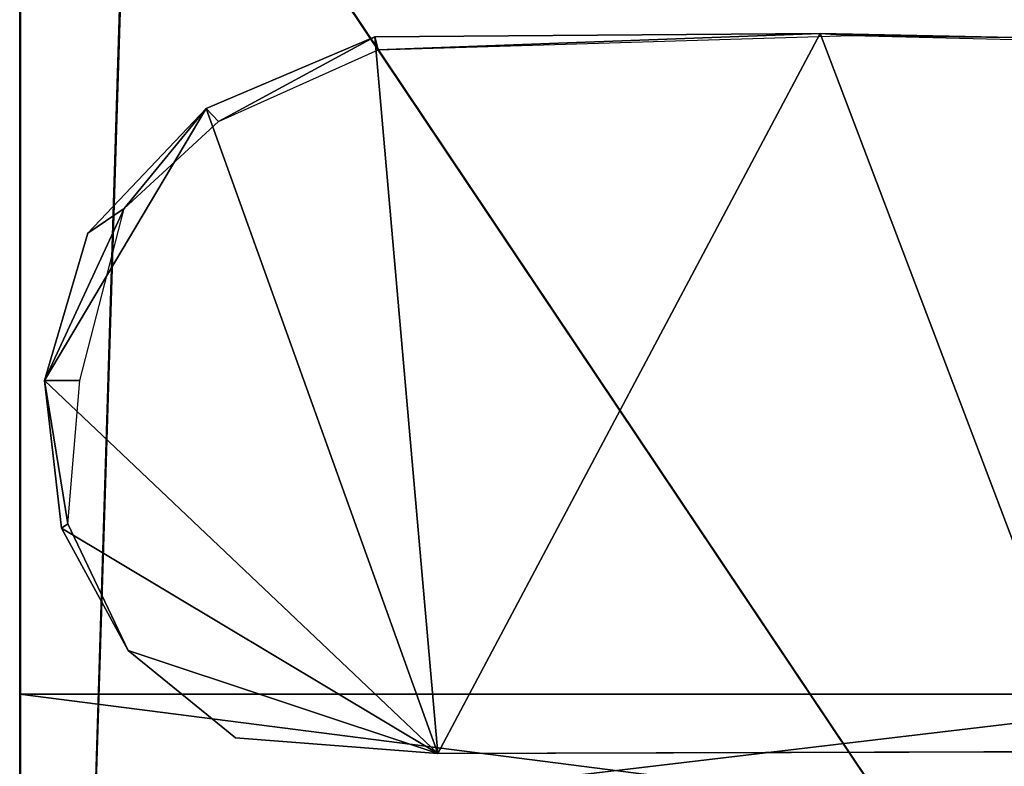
# Model space of a CAD drawing. Extents: x 0 to 35.8, y 0 to 28.5.
# Tile 2 of 89: x 0.1 to 1.6, y 2.2 to 3.3. Entities that reach past the tile are written whole.
import ezdxf

# ---------------------------------------------------------------- set-up
doc = ezdxf.new("R2010")
doc.units = 0
doc.header["$MEASUREMENT"] = 0
doc.layers.get('0').update_dxf_attribs({"color": 13, "linetype": 'CONTINUOUS'})
doc.layers.add('BSH_B36CL80ENS_SYMBOL_2', color=252, linetype='CONTINUOUS')

# ---------------------------------------------------------------- blocks, each defined once
blk = doc.blocks.new('BSH_B36CL81ENG_TRADECAD_DX')
at = {"layer": 'BSH_B36CL80ENS_SYMBOL_2', "color": 0}
for p, q in [((0.0809, 3.8716, 38.3805), (0.0809, 2.2836, 38.3805)), ((0.0809, 3.8716, 38.3805), (0.0809, 2.2836, 38.3805)), ((0.081, 2.2836, 41.5972), (0.081, 3.8716, 41.5972)), ((0.081, 2.2836, 41.5972), (0.081, 3.8716, 41.5972)), ((0.0823, 3.8716, 68.7649), (0.0823, 2.1505, 68.7649)), ((0.0823, 3.8716, 68.7649), (0.0823, 2.1505, 68.7649)), ((0.0824, 2.0537, 70.8108), (0.0824, 3.8716, 70.8108)), ((0.0824, 2.0537, 70.8108), (0.0824, 3.8716, 70.8108)), ((0.2543, 3.8716, 27.4934), (0.1436, 0.3183, 27.4934)), ((0.253, 3.8716, 38.0434), (0.1436, 0.3183, 38.0434)), ((0.1436, 0.3183, 35.3679), (0.2531, 3.8716, 35.3679)), ((0.253, 3.8716, 38.0434), (0.1436, 0.3183, 38.0434)), ((0.1436, 0.3183, 1.3167), (0.2543, 3.8716, 1.3167)), ((0.2531, 3.8716, 24.3393), (0.1436, 0.3183, 24.3393)), ((0.1436, 0.3183, 1.3167), (0.2543, 3.8716, 1.3167)), ((0.253, 3.8716, 27.0117), (0.1436, 0.3183, 27.0117)), ((0.2531, 3.8716, 24.3393), (0.1436, 0.3183, 24.3393)), ((0.253, 3.8716, 27.0117), (0.1436, 0.3183, 27.0117)), ((0.2543, 3.8716, 27.4934), (0.1436, 0.3183, 27.4934)), ((0.1436, 0.3183, 35.3679), (0.2531, 3.8716, 35.3679)), ((0.3729, 3.2002, 71.7067), (0.6365, 3.3123, 71.7067)), ((0.3729, 3.2002, 71.7067), (0.6365, 3.3123, 71.7067)), ((1.3334, 3.3172, 71.7067), (0.6365, 3.3123, 71.7067)), ((1.3334, 3.3172, 71.7067), (0.6365, 3.3123, 71.7067)), ((0.7353, 2.1907, 71.7067), (0.6365, 3.3123, 71.7067)), ((0.7353, 2.1907, 71.7067), (0.6365, 3.3123, 71.7067)), ((0.6365, 3.3123, 71.7067), (0.6416, 3.2919, 70.8029)), ((0.6365, 3.3123, 71.7067), (0.6416, 3.2919, 70.8029)), ((0.6416, 3.2919, 70.8029), (1.3829, 3.3145, 70.8029)), ((1.7599, 2.1937, 71.7067), (1.3334, 3.3172, 71.7067)), ((1.3334, 3.3172, 71.7067), (1.6359, 3.3111, 71.7067)), ((1.7599, 2.1937, 71.7067), (1.3334, 3.3172, 71.7067)), ((1.3334, 3.3172, 71.7067), (1.6359, 3.3111, 71.7067)), ((1.3829, 3.3145, 70.8029), (1.3334, 3.3172, 71.7067)), ((1.3829, 3.3145, 70.8029), (1.3334, 3.3172, 71.7067)), ((1.3829, 3.3145, 70.8029), (1.6359, 3.3082, 70.8029)), ((0.3917, 3.1796, 70.8029), (0.6416, 3.2919, 70.8029)), ((0.3729, 3.2002, 71.7067), (0.1199, 2.7741, 71.7067)), ((0.3729, 3.2002, 71.7067), (0.1199, 2.7741, 71.7067)), ((0.1873, 3.0047, 71.7067), (0.3729, 3.2002, 71.7067)), ((0.1873, 3.0047, 71.7067), (0.3729, 3.2002, 71.7067)), ((0.3729, 3.2002, 71.7067), (0.3917, 3.1796, 70.8029)), ((0.3729, 3.2002, 71.7067), (0.3917, 3.1796, 70.8029)), ((0.2446, 3.0437, 70.8029), (0.3917, 3.1796, 70.8029)), ((0.1749, 2.7741, 70.8029), (0.2446, 3.0437, 70.8029)), ((0.1873, 3.0047, 71.7067), (0.2446, 3.0437, 70.8029)), ((0.1873, 3.0047, 71.7067), (0.2446, 3.0437, 70.8029)), ((0.1199, 2.7741, 71.7067), (0.1873, 3.0047, 71.7067)), ((0.1199, 2.7741, 71.7067), (0.1873, 3.0047, 71.7067)), ((0.1199, 2.7741, 71.7067), (0.1463, 2.5431, 71.7064)), ((0.1199, 2.7741, 71.7067), (0.7353, 2.1907, 71.7067)), ((0.1199, 2.7741, 71.7067), (0.7353, 2.1907, 71.7067)), ((0.1199, 2.7741, 71.7067), (0.1463, 2.5431, 71.7064)), ((0.1749, 2.7741, 70.8029), (0.1199, 2.7741, 71.7067)), ((0.1749, 2.7741, 70.8029), (0.1199, 2.7741, 71.7067)), ((0.1563, 2.5502, 70.8098), (0.1749, 2.7741, 70.8029)), ((0.1463, 2.5431, 71.7064), (0.1563, 2.5502, 70.8098)), ((0.1463, 2.5431, 71.7064), (0.1563, 2.5502, 70.8098)), ((0.2507, 2.3519, 71.7067), (0.1463, 2.5431, 71.7064)), ((0.2507, 2.3519, 71.7067), (0.1463, 2.5431, 71.7064)), ((0.2507, 2.3519, 70.8029), (0.1563, 2.5502, 70.8098)), ((0.4187, 2.2152, 71.7067), (0.2507, 2.3519, 71.7067)), ((0.2507, 2.3519, 71.7067), (0.7353, 2.1907, 71.7067)), ((0.2507, 2.3519, 71.7067), (0.7353, 2.1907, 71.7067)), ((0.4187, 2.2152, 71.7067), (0.2507, 2.3519, 71.7067)), ((0.4187, 2.2152, 70.8029), (0.2507, 2.3519, 70.8029)), ((0.2507, 2.3519, 71.7067), (0.2507, 2.3519, 70.8029)), ((0.2507, 2.3519, 71.7067), (0.2507, 2.3519, 70.8029)), ((0.0809, 0.3183, 38.3805), (0.0809, 2.2836, 38.3805)), ((0.0809, 2.2836, 38.3805), (0.081, 2.2836, 41.5972)), ((0.0809, 2.2836, 38.3805), (15.4068, 2.2836, 38.3805)), ((0.0809, 0.3183, 38.3805), (0.0809, 2.2836, 38.3805)), ((0.0809, 2.2836, 38.3805), (15.4068, 2.2836, 38.3805)), ((0.0809, 2.2836, 38.3805), (0.081, 2.2836, 41.5972)), ((0.081, 2.2836, 41.5972), (0.081, 0.3183, 41.5972)), ((0.0823, 2.1505, 68.7649), (0.081, 2.2836, 41.5972)), ((0.081, 2.2836, 41.5972), (0.081, 0.3183, 41.5972)), ((0.0823, 2.1505, 68.7649), (0.081, 2.2836, 41.5972)), ((0.7353, 2.1907, 71.7067), (0.4187, 2.2152, 71.7067)), ((0.4187, 2.2152, 71.7067), (0.4187, 2.2152, 70.8029)), ((0.7353, 2.1907, 71.7067), (0.4187, 2.2152, 71.7067)), ((0.7353, 2.1907, 70.8029), (0.4187, 2.2152, 70.8029)), ((0.4187, 2.2152, 71.7067), (0.4187, 2.2152, 70.8029)), ((1.7599, 2.1937, 70.8029), (0.7353, 2.1907, 70.8029)), ((0.7353, 2.1907, 71.7067), (1.7599, 2.1937, 71.7067)), ((0.7353, 2.1907, 71.7067), (1.7599, 2.1937, 71.7067)), ((0.7353, 2.1907, 70.8029), (0.7353, 2.1907, 71.7067)), ((0.7353, 2.1907, 70.8029), (0.7353, 2.1907, 71.7067))]:
    blk.add_line(p, q, dxfattribs=at)
at = {"layer": 'BSH_B36CL80ENS_SYMBOL_2', "color": 252}
mesh = blk.add_polyface(dxfattribs=at)
corners = [(15.4068, 2.2836, 38.3805), (0.0809, 3.8716, 38.3805), (0.0809, 2.2836, 38.3805), (15.4068, 3.8716, 38.3805)]
mesh.append_faces([[corners[k] for k in face] for face in [(0, 1, 2), (1, 0, 3)]], dxfattribs={"vtx0": -1, "color": 252})
mesh = blk.add_polyface(dxfattribs=at)
corners = [(0.0809, 3.8716, 38.3805), (0.081, 2.2836, 41.5972), (0.0809, 2.2836, 38.3805), (0.081, 3.8716, 41.5972)]
mesh.append_faces([[corners[k] for k in face] for face in [(0, 1, 2), (1, 0, 3)]], dxfattribs={"vtx0": -1, "color": 252})
mesh = blk.add_polyface(dxfattribs=at)
corners = [(0.081, 2.2836, 41.5972), (0.0823, 3.8716, 68.7649), (0.0823, 2.1505, 68.7649), (0.081, 3.8716, 41.5972)]
mesh.append_faces([[corners[k] for k in face] for face in [(0, 1, 2), (1, 0, 3)]], dxfattribs={"vtx0": -1, "color": 252})
mesh = blk.add_polyface(dxfattribs=at)
corners = [(0.0823, 2.1505, 68.7649), (0.0824, 3.8716, 70.8108), (0.0824, 2.0537, 70.8108), (0.0823, 3.8716, 68.7649)]
mesh.append_faces([[corners[k] for k in face] for face in [(0, 1, 2), (1, 0, 3)]], dxfattribs={"vtx0": -1, "color": 252})
mesh = blk.add_polyface(dxfattribs=at)
corners = [(15.4068, 3.8716, 70.812), (0.0824, 2.0537, 70.8108), (0.0824, 3.8716, 70.8108), (15.4068, 2.0536, 70.812)]
mesh.append_faces([[corners[k] for k in face] for face in [(0, 1, 2), (1, 0, 3)]], dxfattribs={"vtx0": -1, "color": 252})
mesh = blk.add_polyface(dxfattribs=at)
corners = [(2.6346, 0.3183, 27.4932), (0.2543, 3.8716, 27.4934), (0.1436, 0.3183, 27.4934), (2.6346, 3.8716, 27.4933)]
mesh.append_faces([[corners[k] for k in face] for face in [(0, 1, 2), (1, 0, 3)]], dxfattribs={"vtx0": -1, "color": 252})
mesh = blk.add_polyface(dxfattribs=at)
corners = [(0.2531, 3.8716, 35.3679), (0.1436, 0.3183, 38.0434), (0.1436, 0.3183, 35.3679), (0.253, 3.8716, 38.0434)]
mesh.append_faces([[corners[k] for k in face] for face in [(0, 1, 2), (1, 0, 3)]], dxfattribs={"vtx0": -1, "color": 252})
mesh = blk.add_polyface(dxfattribs=at)
corners = [(0.253, 3.8716, 38.0434), (2.6346, 0.3183, 38.0434), (0.1436, 0.3183, 38.0434), (2.6346, 3.8319, 38.0421)]
mesh.append_faces([[corners[k] for k in face] for face in [(0, 1, 2), (1, 0, 3)]], dxfattribs={"vtx0": -1, "color": 252})
mesh = blk.add_polyface(dxfattribs=at)
corners = [(0.2543, 3.8716, 1.3167), (0.1436, 0.3183, 24.3393), (0.1436, 0.3183, 1.3167), (0.2531, 3.8716, 24.3393)]
mesh.append_faces([[corners[k] for k in face] for face in [(0, 1, 2), (1, 0, 3)]], dxfattribs={"vtx0": -1, "color": 252})
mesh = blk.add_polyface(dxfattribs=at)
corners = [(2.6346, 0.3183, 1.3165), (0.2543, 3.8716, 1.3167), (0.1436, 0.3183, 1.3167), (2.6346, 3.8716, 1.3166)]
mesh.append_faces([[corners[k] for k in face] for face in [(0, 1, 2), (1, 0, 3)]], dxfattribs={"vtx0": -1, "color": 252})
mesh = blk.add_polyface(dxfattribs=at)
corners = [(0.2531, 3.8716, 24.3393), (0.1436, 0.3183, 27.0117), (0.1436, 0.3183, 24.3393), (0.253, 3.8716, 27.0117)]
mesh.append_faces([[corners[k] for k in face] for face in [(0, 1, 2), (1, 0, 3)]], dxfattribs={"vtx0": -1, "color": 252})
mesh = blk.add_polyface(dxfattribs=at)
corners = [(0.253, 3.8716, 27.0117), (2.6346, 0.3183, 27.0117), (0.1436, 0.3183, 27.0117), (2.6346, 3.7964, 27.0104)]
mesh.append_faces([[corners[k] for k in face] for face in [(0, 1, 2), (1, 0, 3)]], dxfattribs={"vtx0": -1, "color": 252})
mesh = blk.add_polyface(dxfattribs=at)
corners = [(0.2543, 3.8716, 27.4934), (0.1436, 0.3183, 35.3679), (0.1436, 0.3183, 27.4934), (0.2531, 3.8716, 35.3679)]
mesh.append_faces([[corners[k] for k in face] for face in [(0, 1, 2), (1, 0, 3)]], dxfattribs={"vtx0": -1, "color": 252})
mesh = blk.add_polyface(dxfattribs=at)
corners = [(0.3729, 3.2002, 71.7067), (0.7353, 2.1907, 71.7067), (0.1199, 2.7741, 71.7067), (0.6365, 3.3123, 71.7067)]
mesh.append_faces([[corners[k] for k in face] for face in [(0, 1, 2), (1, 0, 3)]], dxfattribs={"vtx0": -1, "color": 252})
mesh = blk.add_polyface(dxfattribs=at)
corners = [(0.3729, 3.2002, 71.7067), (0.3917, 3.1796, 70.8029), (0.6365, 3.3123, 71.7067)]
mesh.append_faces([[corners[k] for k in face] for face in [(0, 1, 2)]], dxfattribs={"color": 252})
mesh = blk.add_polyface(dxfattribs=at)
corners = [(0.6365, 3.3123, 71.7067), (0.3917, 3.1796, 70.8029), (0.6416, 3.2919, 70.8029)]
mesh.append_faces([[corners[k] for k in face] for face in [(0, 1, 2)]], dxfattribs={"color": 252})
mesh = blk.add_polyface(dxfattribs=at)
corners = [(1.3334, 3.3172, 71.7067), (0.7353, 2.1907, 71.7067), (0.6365, 3.3123, 71.7067), (1.7599, 2.1937, 71.7067)]
mesh.append_faces([[corners[k] for k in face] for face in [(0, 1, 2), (1, 0, 3)]], dxfattribs={"vtx0": -1, "color": 252})
mesh = blk.add_polyface(dxfattribs=at)
corners = [(0.6365, 3.3123, 71.7067), (0.6416, 3.2919, 70.8029), (1.3334, 3.3172, 71.7067)]
mesh.append_faces([[corners[k] for k in face] for face in [(0, 1, 2)]], dxfattribs={"color": 252})
mesh = blk.add_polyface(dxfattribs=at)
corners = [(1.3334, 3.3172, 71.7067), (0.6416, 3.2919, 70.8029), (1.3829, 3.3145, 70.8029)]
mesh.append_faces([[corners[k] for k in face] for face in [(0, 1, 2)]], dxfattribs={"color": 252})
mesh = blk.add_polyface(dxfattribs=at)
corners = [(1.6359, 3.3111, 71.7067), (1.7599, 2.1937, 71.7067), (1.3334, 3.3172, 71.7067), (1.9256, 2.2111, 71.7067)]
mesh.append_faces([[corners[k] for k in face] for face in [(0, 1, 2), (1, 0, 3)]], dxfattribs={"vtx0": -1, "color": 252})
mesh = blk.add_polyface(dxfattribs=at)
corners = [(1.6359, 3.3111, 71.7067), (1.3829, 3.3145, 70.8029), (1.6359, 3.3082, 70.8029), (1.3334, 3.3172, 71.7067)]
mesh.append_faces([[corners[k] for k in face] for face in [(0, 1, 2), (1, 0, 3)]], dxfattribs={"vtx0": -1, "color": 252})
mesh = blk.add_polyface(dxfattribs=at)
corners = [(0.3729, 3.2002, 71.7067), (0.1199, 2.7741, 71.7067), (0.1873, 3.0047, 71.7067)]
mesh.append_faces([[corners[k] for k in face] for face in [(0, 1, 2)]], dxfattribs={"color": 252})
mesh = blk.add_polyface(dxfattribs=at)
corners = [(0.3729, 3.2002, 71.7067), (0.1873, 3.0047, 71.7067), (0.2446, 3.0437, 70.8029)]
mesh.append_faces([[corners[k] for k in face] for face in [(0, 1, 2)]], dxfattribs={"color": 252})
mesh = blk.add_polyface(dxfattribs=at)
corners = [(0.3729, 3.2002, 71.7067), (0.2446, 3.0437, 70.8029), (0.3917, 3.1796, 70.8029)]
mesh.append_faces([[corners[k] for k in face] for face in [(0, 1, 2)]], dxfattribs={"color": 252})
mesh = blk.add_polyface(dxfattribs=at)
corners = [(0.2446, 3.0437, 70.8029), (0.1199, 2.7741, 71.7067), (0.1749, 2.7741, 70.8029)]
mesh.append_faces([[corners[k] for k in face] for face in [(0, 1, 2)]], dxfattribs={"color": 252})
mesh = blk.add_polyface(dxfattribs=at)
corners = [(0.2446, 3.0437, 70.8029), (0.1873, 3.0047, 71.7067), (0.1199, 2.7741, 71.7067)]
mesh.append_faces([[corners[k] for k in face] for face in [(0, 1, 2)]], dxfattribs={"color": 252})
mesh = blk.add_polyface(dxfattribs=at)
corners = [(0.7353, 2.1907, 71.7067), (0.1463, 2.5431, 71.7064), (0.1199, 2.7741, 71.7067), (0.2507, 2.3519, 71.7067)]
mesh.append_faces([[corners[k] for k in face] for face in [(0, 1, 2), (1, 0, 3)]], dxfattribs={"vtx0": -1, "color": 252})
mesh = blk.add_polyface(dxfattribs=at)
corners = [(0.1199, 2.7741, 71.7067), (0.1463, 2.5431, 71.7064), (0.1563, 2.5502, 70.8098)]
mesh.append_faces([[corners[k] for k in face] for face in [(0, 1, 2)]], dxfattribs={"color": 252})
mesh = blk.add_polyface(dxfattribs=at)
corners = [(0.1199, 2.7741, 71.7067), (0.1563, 2.5502, 70.8098), (0.1749, 2.7741, 70.8029)]
mesh.append_faces([[corners[k] for k in face] for face in [(0, 1, 2)]], dxfattribs={"color": 252})
mesh = blk.add_polyface(dxfattribs=at)
corners = [(0.1563, 2.5502, 70.8098), (0.1463, 2.5431, 71.7064), (0.2507, 2.3519, 71.7067)]
mesh.append_faces([[corners[k] for k in face] for face in [(0, 1, 2)]], dxfattribs={"color": 252})
mesh = blk.add_polyface(dxfattribs=at)
corners = [(0.1563, 2.5502, 70.8098), (0.2507, 2.3519, 71.7067), (0.2507, 2.3519, 70.8029)]
mesh.append_faces([[corners[k] for k in face] for face in [(0, 1, 2)]], dxfattribs={"color": 252})
mesh = blk.add_polyface(dxfattribs=at)
corners = [(0.7353, 2.1907, 71.7067), (0.4187, 2.2152, 71.7067), (0.2507, 2.3519, 71.7067)]
mesh.append_faces([[corners[k] for k in face] for face in [(0, 1, 2)]], dxfattribs={"color": 252})
mesh = blk.add_polyface(dxfattribs=at)
corners = [(0.2507, 2.3519, 71.7067), (0.4187, 2.2152, 70.8029), (0.2507, 2.3519, 70.8029), (0.4187, 2.2152, 71.7067)]
mesh.append_faces([[corners[k] for k in face] for face in [(0, 1, 2), (1, 0, 3)]], dxfattribs={"vtx0": -1, "color": 252})
mesh = blk.add_polyface(dxfattribs=at)
corners = [(0.0809, 2.2836, 38.3805), (0.081, 0.3183, 41.5972), (0.0809, 0.3183, 38.3805), (0.081, 2.2836, 41.5972)]
mesh.append_faces([[corners[k] for k in face] for face in [(0, 1, 2), (1, 0, 3)]], dxfattribs={"vtx0": -1, "color": 252})
mesh = blk.add_polyface(dxfattribs=at)
corners = [(15.4068, 0.3183, 38.3805), (0.0809, 2.2836, 38.3805), (0.0809, 0.3183, 38.3805), (15.4068, 2.2836, 38.3805)]
mesh.append_faces([[corners[k] for k in face] for face in [(0, 1, 2), (1, 0, 3)]], dxfattribs={"vtx0": -1, "color": 252})
mesh = blk.add_polyface(dxfattribs=at)
corners = [(0.081, 2.2836, 41.5972), (0.0822, 0.3183, 68.7649), (0.081, 0.3183, 41.5972), (0.0823, 2.1505, 68.7649)]
mesh.append_faces([[corners[k] for k in face] for face in [(0, 1, 2), (1, 0, 3)]], dxfattribs={"vtx0": -1, "color": 252})
mesh = blk.add_polyface(dxfattribs=at)
corners = [(0.4187, 2.2152, 71.7067), (0.7353, 2.1907, 70.8029), (0.4187, 2.2152, 70.8029), (0.7353, 2.1907, 71.7067)]
mesh.append_faces([[corners[k] for k in face] for face in [(0, 1, 2), (1, 0, 3)]], dxfattribs={"vtx0": -1, "color": 252})
mesh = blk.add_polyface(dxfattribs=at)
corners = [(0.7353, 2.1907, 71.7067), (1.7599, 2.1937, 70.8029), (0.7353, 2.1907, 70.8029), (1.7599, 2.1937, 71.7067)]
mesh.append_faces([[corners[k] for k in face] for face in [(0, 1, 2), (1, 0, 3)]], dxfattribs={"vtx0": -1, "color": 252})

msp = doc.modelspace()

# ---------------------------------------------------------------- block references
at = {"color": 0}
msp.add_blockref('BSH_B36CL81ENG_TRADECAD_DX', (0, 0), dxfattribs=at)

doc.saveas('drawing.dxf')
